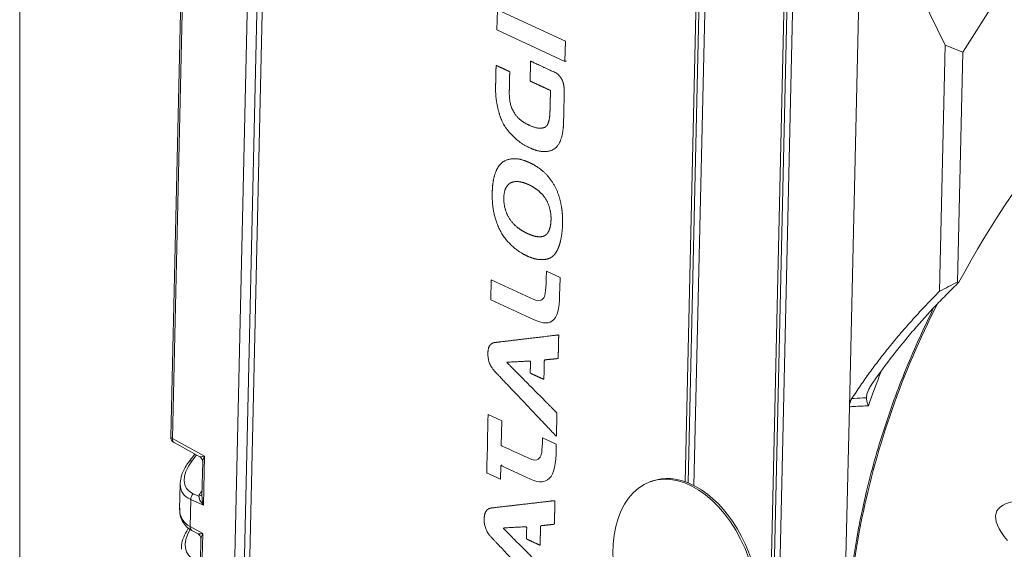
# Model space of a CAD drawing. Header units: millimetres. Extents: x 4 to 836, y 5 to 589.
# Tile 5 of 95: x 165 to 212, y 150 to 176. Entities that reach past the tile are written whole.
import ezdxf

# ---------------------------------------------------------------- set-up
doc = ezdxf.new("R2010")
doc.units = ezdxf.units.MM
doc.layers.add('1', color=7, linetype='Continuous', true_color=0xffffff)

msp = doc.modelspace()

# ---------------------------------------------------------------- linework, layer by layer
at = {"layer": '1', "color": 251, "linetype": 'Continuous', "lineweight": 18}
for p, q in [((165.122, 91.741), (165.122, 218.055)), ((197.501, 180.483), (196.887, 153.593)), ((201.633, 178.701), (200.2, 115.95))]:
    msp.add_line(p, q, dxfattribs=at)
at = {"layer": '1', "color": 27, "linetype": 'Continuous', "lineweight": 18}
for p, q in [((175.025, 136.181), (176.4, 196.438)), ((172.964, 184.907), (172.299, 155.772)), ((172.455, 155.502), (173.678, 154.835)), ((173.443, 154.963), (173.172, 154.606)), ((173.819, 154.59), (173.783, 152.985)), ((172.75, 153.55), (172.722, 152.351)), ((173.299, 151.331), (173.594, 151.169)), ((173.736, 150.925), (173.712, 149.904))]:
    msp.add_line(p, q, dxfattribs=at)
at = {"layer": '1', "color": 252, "linetype": 'Continuous', "lineweight": 18}
for p, q in [((176.858, 196.341), (175.456, 134.927)), ((197.505, 187.009), (196.744, 153.647)), ((195.183, 153.682), (195.093, 153.65))]:
    msp.add_line(p, q, dxfattribs=at)
at = {"layer": '1', "color": 252, "linetype": 'Continuous', "lineweight": 13}
msp.add_line((177.109, 196.074), (175.948, 145.163), dxfattribs=at)
at = {"layer": '1', "color": 9, "linetype": 'Continuous', "lineweight": 18}
for p, q in [((209.933, 174.042), (217.335, 185.71)), ((202.05, 185.049), (200.318, 109.143)), ((204.544, 157.206), (205.149, 183.713)), ((197.157, 153.469), (197.808, 182.001)), ((200.015, 114.151), (201.527, 180.398)), ((206.598, 179.451), (209.098, 174.368)), ((208.831, 162.69), (209.098, 174.368)), ((209.098, 174.368), (209.933, 174.042)), ((209.933, 174.042), (209.684, 163.128)), ((204.022, 134.314), (204.544, 157.206))]:
    msp.add_line(p, q, dxfattribs=at)
at = {"layer": '1', "color": 27, "linetype": 'Continuous', "lineweight": 13}
for p, q in [((173.039, 184.827), (172.375, 155.692)), ((172.375, 155.692), (173.903, 154.858)), ((173.522, 154.92), (173.301, 154.628)), ((173.903, 154.858), (173.85, 152.542)), ((173.362, 153.08), (173.626, 152.966)), ((173.786, 153.206), (173.788, 153.208)), ((173.247, 152.803), (173.218, 151.52)), ((173.85, 152.542), (173.247, 152.803)), ((173.218, 151.52), (173.819, 151.192)), ((173.819, 151.192), (173.78, 149.461))]:
    msp.add_line(p, q, dxfattribs=at)
at = {"layer": '1', "color": 27, "linetype": 'Continuous', "lineweight": 18}
msp.add_arc((172.599, 155.766), 0.3, 178.6927, 241.3658, dxfattribs=at)
at = {"layer": '1', "color": 9, "linetype": 'Continuous', "lineweight": 18}
msp.add_ellipse((226.951, 151.321), major_axis=(-12.353, -28.652), ratio=0.66151, start_param=3.967822, end_param=4.583016, dxfattribs=at)
at = {"layer": '1', "color": 27, "linetype": 'Continuous', "lineweight": 13}
for centre, major_axis, ratio, start_param, end_param in [((223.99, 152.598), (10.69, 24.794), 0.66151, 1.473473, 1.875106), ((172.599, 155.766), (0.3, -0.007), 0.391122, 3.141604, 3.875454), ((172.599, 155.766), (0.144, 0.263), 0.658593, 2.181712, 3.141614), ((174.127, 154.931), (0.278, 0.426), 0.312132, 1.941855, 2.675722), ((174.654, 154.401), (1.603, 1.071), 0.570655, 2.115862, 3.494672), ((173.411, 154.425), (0.239, -0.181), 0.448502, 2.351169, 3.141725), ((174.765, 154.198), (1.927, 1.036), 0.570313, 2.828637, 3.562487), ((173.472, 152.876), (-0.119, -0.275), 0.691178, 4.215144, 5.261638), ((174.199, 153.05), (0.566, 0.378), 0.570655, 1.958783, 2.448178), ((173.516, 153.169), (-0.279, 0.111), 0.613924, 2.206497, 3.017536), ((174.074, 152.616), (-0.184, 0.634), 0.357906, 0.849107, 1.582961), ((174.074, 152.616), (0.421, -0.427), 0.358198, 3.48918, 4.535674), ((174.735, 152.911), (1.914, 1.004), 0.623281, 2.809111, 3.542961), ((223.99, 152.598), (10.69, 24.794), 0.66151, 1.875106, 2.569594), ((174.647, 151.293), (1.522, 1.116), 0.597914, 2.205998, 3.478255), ((173.443, 151.594), (-0.144, -0.263), 0.658593, 5.323304, 6.283206), ((174.044, 151.266), (0.278, 0.426), 0.312132, 1.941855, 2.675722)]:
    msp.add_ellipse(centre, major_axis=major_axis, ratio=ratio, start_param=start_param, end_param=end_param, dxfattribs=at)
at = {"layer": '1', "color": 9, "linetype": 'Continuous', "lineweight": 13}
msp.add_ellipse((223.852, 152.657), major_axis=(11.27, 26.14), ratio=0.66151, start_param=1.618605, end_param=1.678635, dxfattribs=at)
at = {"layer": '1', "color": 27, "linetype": 'Continuous', "lineweight": 18}
for centre, major_axis, ratio, start_param, end_param in [((174.127, 154.931), (0.451, 0.094), 0.06528, 3.217994, 4.177853), ((174.765, 154.198), (1.927, 1.036), 0.570313, 2.784666, 2.828637), ((1391.811, -350.911), (1180.277, -503.127), 0.020637, 3.107222, 3.181313), ((174.044, 151.266), (0.451, 0.094), 0.06528, 3.217994, 4.177853)]:
    msp.add_ellipse(centre, major_axis=major_axis, ratio=ratio, start_param=start_param, end_param=end_param, dxfattribs=at)
at = {"layer": '1', "color": 252, "linetype": 'Continuous', "lineweight": 18}
msp.add_ellipse((196.755, 148.935), major_axis=(1.662, -4.716), ratio=0.639866, dxfattribs=at)
for start_param, end_param in [(2.607627, 3.141599), (0, 2.607627)]:
    msp.add_ellipse((196.845, 148.967), major_axis=(1.662, -4.716), ratio=0.639866, start_param=start_param, end_param=end_param, dxfattribs=at)
at = {"layer": '1', "color": 7, "linetype": 'Continuous', "lineweight": 18}
for points, knots in [([(187.816, 176.056), (187.816, 176.056), (187.794, 175.093), (187.794, 175.093), (187.794, 175.093), (191.029, 173.601), (191.029, 173.601)], [0, 0, 0, 0, 0.500001, 0.500001, 0.500001, 1, 1, 1, 1]), ([(190.413, 161.274), (190.681, 161.445), (190.761, 161.846), (190.776, 162.518), (190.776, 162.518), (190.784, 162.854), (190.784, 162.854), (190.795, 163.348), (190.795, 163.348), (190.795, 163.348), (190.146, 163.648), (190.146, 163.648)], [0, 0, 0, 0, 0.250001, 0.250001, 0.250001, 0.500003, 0.500003, 0.750004, 0.750004, 0.750004, 1, 1, 1, 1]), ([(187.502, 162.286), (187.502, 162.286), (189.361, 161.428), (189.361, 161.428), (189.928, 161.167), (190.185, 161.12), (190.413, 161.274)], [0, 0, 0, 0, 0.5, 0.5, 0.5, 1, 1, 1, 1]), ([(187.377, 156.805), (187.369, 156.477), (187.314, 154.066), (187.314, 154.066), (187.314, 154.066), (187.895, 153.798), (187.958, 153.769)], [0, 0, 0, 0, 0.496377, 0.496377, 0.496377, 1, 1, 1, 1]), ([(190.196, 153.738), (190.457, 153.903), (190.588, 154.28), (190.604, 154.961), (190.604, 154.961), (190.611, 155.288), (190.611, 155.288), (190.614, 155.429), (190.614, 155.429), (190.614, 155.429), (189.965, 155.729), (189.965, 155.729)], [0, 0, 0, 0, 0.250001, 0.250001, 0.250001, 0.500003, 0.500003, 0.750004, 0.750004, 0.750004, 1, 1, 1, 1]), ([(187.979, 154.421), (187.979, 154.421), (189.189, 153.863), (189.189, 153.863), (189.756, 153.601), (189.968, 153.575), (190.196, 153.738)], [0, 0, 0, 0, 0.5, 0.5, 0.5, 1, 1, 1, 1])]:
    msp.add_open_spline(points, degree=3, knots=knots, dxfattribs=at)
at = {"layer": '1', "color": 7, "linetype": 'Continuous', "lineweight": 13}
for points, knots in [([(191.029, 173.601), (191.029, 173.601), (191.051, 174.565), (191.051, 174.565), (191.051, 174.565), (187.816, 176.056), (187.816, 176.056)], [0, 0, 0, 0, 0.500001, 0.500001, 0.500001, 1, 1, 1, 1]), ([(190.146, 163.648), (190.146, 163.648), (190.146, 163.648), (190.146, 163.648), (190.146, 163.648), (190.137, 163.259), (190.137, 163.259), (190.123, 162.631), (190.093, 162.449), (189.981, 162.331)], [0, 0, 0, 0, 0.000011, 0.000011, 0.000011, 0.500005, 0.500005, 0.500005, 1, 1, 1, 1]), ([(189.874, 162.259), (189.73, 162.211), (189.563, 162.309), (189.383, 162.374), (189.383, 162.374), (187.524, 163.231), (187.524, 163.231)], [0, 0, 0, 0, 0.442452, 0.442452, 0.442452, 1, 1, 1, 1]), ([(189.688, 154.686), (189.546, 154.639), (189.387, 154.73), (189.21, 154.809), (189.21, 154.809), (188, 155.366), (188, 155.367), (188, 155.367), (188.027, 156.542), (188.027, 156.542), (188.027, 156.542), (187.378, 156.841), (187.378, 156.841), (187.378, 156.841), (187.377, 156.829), (187.377, 156.805)], [0, 0, 0, 0, 0.201647, 0.201647, 0.201647, 0.461868, 0.461868, 0.461868, 0.722088, 0.722088, 0.722088, 0.982309, 0.982309, 0.982309, 1, 1, 1, 1]), ([(189.965, 155.729), (189.965, 155.729), (189.965, 155.729), (189.965, 155.729), (189.965, 155.729), (189.964, 155.694), (189.964, 155.694), (189.95, 155.075), (189.92, 154.883), (189.808, 154.765)], [0, 0, 0, 0, 0.000011, 0.000011, 0.000011, 0.500005, 0.500005, 0.500005, 1, 1, 1, 1]), ([(187.958, 153.769), (187.962, 153.768), (187.964, 153.767), (187.964, 153.767), (187.964, 153.767), (187.979, 154.421), (187.979, 154.421)], [0, 0, 0, 0, 0.051574, 0.051574, 0.051574, 1, 1, 1, 1])]:
    msp.add_open_spline(points, degree=3, knots=knots, dxfattribs=at)
at = {"layer": '1', "color": 7, "linetype": 'Continuous', "lineweight": 18}
for points, degree in [([(190.338, 172.076), (190.338, 172.074), (190.338, 172.068), (190.338, 172.052), (190.337, 172.007), (190.334, 171.888), (190.331, 171.773), (190.328, 171.648), (190.321, 171.346), (190.321, 171.346), (190.314, 171.022), (190.29, 170.77), (190.177, 170.535), (190.114, 170.48), (190.037, 170.459), (189.869, 170.403), (189.631, 170.432), (189.319, 170.576), (189.096, 170.679), (188.841, 170.844), (188.605, 171.129), (188.421, 171.496), (188.377, 171.879), (188.385, 172.203), (188.385, 172.203), (188.394, 172.599), (188.397, 172.754), (188.4, 172.891), (188.405, 173.114), (188.405, 173.114), (188.405, 173.114), (188.288, 173.168), (188.126, 173.243), (187.949, 173.324), (187.756, 173.413), (187.756, 173.413), (187.756, 173.413), (187.749, 173.1), (187.744, 172.905), (187.74, 172.72), (187.733, 172.397), (187.733, 172.397), (187.726, 172.117), (187.754, 171.758), (187.862, 171.237), (187.949, 170.98), (188.019, 170.818), (188.141, 170.534), (188.341, 170.244), (188.801, 169.806), (189.082, 169.622), (189.353, 169.497), (189.61, 169.379), (189.933, 169.288), (190.286, 169.316), (190.504, 169.409), (190.627, 169.524), (190.68, 169.591), (190.756, 169.691), (190.888, 169.957), (190.948, 170.353), (190.961, 170.614), (190.961, 170.614), (190.967, 170.861), (190.967, 170.861), (190.967, 170.861), (190.98, 171.46), (190.997, 172.187), (190.997, 172.187), (191, 172.329), (190.961, 172.523), (190.947, 172.596), (190.913, 172.684), (190.864, 172.791), (190.805, 172.867), (190.759, 172.925), (190.655, 173.032), (190.605, 173.055), (190.522, 173.093), (190.522, 173.093), (190.329, 173.182), (189.933, 173.365), (189.717, 173.465), (189.497, 173.566), (189.395, 173.613), (189.395, 173.613), (189.395, 173.613), (189.391, 173.424), (189.383, 173.072), (189.376, 172.785), (189.374, 172.667), (189.374, 172.667), (189.374, 172.667), (189.484, 172.616), (189.682, 172.525), (189.825, 172.459), (189.887, 172.431), (190.032, 172.364), (190.127, 172.32), (190.158, 172.306), (190.246, 172.265), (190.246, 172.265), (190.303, 172.239), (190.327, 172.227), (190.341, 172.22), (190.341, 172.201), (190.34, 172.159), (190.338, 172.08), (190.338, 172.08), (190.338, 172.08), (190.338, 172.08), (190.338, 172.08), (190.338, 172.08), (190.338, 172.078), (190.338, 172.076)], 7), ([(191.029, 173.601), (191.09, 173.621)], 1), ([(189.341, 168.797), (189.328, 168.803), (189.291, 168.819), (189.196, 168.861), (188.957, 168.958), (188.6, 169.043), (188.159, 168.925), (187.913, 168.723), (187.755, 168.445), (187.624, 168.039), (187.58, 167.674), (187.573, 167.371), (187.565, 167.005), (187.608, 166.498), (187.777, 165.9), (187.993, 165.429), (188.289, 165.029), (188.711, 164.648), (189.032, 164.456), (189.248, 164.356), (189.411, 164.281), (189.655, 164.201), (189.967, 164.17), (190.283, 164.214), (190.471, 164.346), (190.564, 164.473), (190.669, 164.611), (190.839, 165.014), (190.911, 165.584), (190.918, 165.891), (190.921, 166.043), (190.913, 166.42), (190.846, 166.888), (190.717, 167.334), (190.564, 167.683), (190.33, 168.052), (189.966, 168.445), (189.604, 168.676), (189.369, 168.784), (189.369, 168.784), (189.369, 168.784), (189.369, 168.784), (189.369, 168.784), (189.353, 168.791), (189.341, 168.797)], 6), ([(189.34, 167.734), (189.348, 167.73), (189.366, 167.721), (189.4, 167.704), (189.459, 167.673), (189.553, 167.62), (189.69, 167.533), (189.886, 167.382), (190.064, 167.198), (190.233, 166.914), (190.348, 166.566), (190.373, 166.277), (190.369, 166.091), (190.366, 165.96), (190.342, 165.723), (190.27, 165.524), (190.179, 165.395), (190.063, 165.293), (189.91, 165.256), (189.647, 165.271), (189.447, 165.334), (189.247, 165.429), (189.056, 165.517), (188.815, 165.66), (188.528, 165.916), (188.35, 166.146), (188.165, 166.537), (188.115, 166.867), (188.121, 167.127), (188.124, 167.278), (188.156, 167.508), (188.273, 167.754), (188.454, 167.899), (188.77, 167.946), (189.079, 167.855), (189.294, 167.756), (189.294, 167.756), (189.294, 167.756), (189.294, 167.756), (189.294, 167.756), (189.303, 167.752), (189.317, 167.745), (189.331, 167.738), (189.34, 167.734)], 9), ([(189.981, 162.331), (189.947, 162.295), (189.911, 162.272), (189.874, 162.259)], 3), ([(187.708, 160.257), (187.712, 160.257), (187.723, 160.259), (187.754, 160.262), (187.848, 160.274), (188.133, 160.308), (188.824, 160.39), (189.513, 160.472), (190.133, 160.546), (190.593, 160.601), (190.733, 160.617), (190.733, 160.617), (190.733, 160.617), (190.728, 160.385), (190.72, 160.063), (190.713, 159.737), (190.707, 159.495), (190.707, 159.495), (190.707, 159.495), (190.34, 159.46), (190.05, 159.432), (190.05, 159.432), (190.05, 159.432), (190.045, 159.215), (190.034, 158.736), (190.028, 158.504), (190.028, 158.504), (190.028, 158.504), (189.681, 158.664), (189.379, 158.803), (189.379, 158.803), (189.379, 158.803), (189.385, 159.068), (189.392, 159.378), (189.392, 159.378), (189.392, 159.378), (189.144, 159.365), (188.547, 159.335), (188.258, 159.32), (188.258, 159.32), (188.258, 159.32), (188.625, 158.951), (189.389, 158.182), (190, 157.567), (190.502, 157.061), (190.648, 156.914), (190.648, 156.914), (190.648, 156.914), (190.644, 156.704), (190.629, 156.082), (190.623, 155.801), (190.623, 155.801), (190.623, 155.801), (190.269, 156.174), (189.517, 156.965), (188.992, 157.518), (188.417, 158.124), (187.887, 158.682), (187.682, 158.898), (187.682, 158.898), (187.494, 159.101), (187.353, 159.434), (187.36, 159.743), (187.367, 160.044), (187.507, 160.238), (187.7, 160.256), (187.7, 160.256), (187.7, 160.256), (187.7, 160.256), (187.7, 160.256), (187.7, 160.256), (187.704, 160.257), (187.708, 160.257)], 7), ([(187.979, 154.421), (188.04, 154.441)], 1), ([(189.808, 154.765), (189.77, 154.725), (189.73, 154.7), (189.688, 154.686)], 3), ([(187.525, 152.4), (187.527, 152.4), (187.534, 152.401), (187.551, 152.403), (187.606, 152.409), (187.778, 152.429), (188.267, 152.486), (188.561, 152.52), (189.059, 152.578), (189.604, 152.641), (190.112, 152.7), (190.348, 152.728), (190.553, 152.752), (190.553, 152.752), (190.553, 152.751), (190.549, 152.546), (190.544, 152.329), (190.536, 152.002), (190.528, 151.629), (190.528, 151.629), (190.528, 151.629), (190.311, 151.605), (190.131, 151.586), (189.87, 151.557), (189.87, 151.557), (189.87, 151.557), (189.86, 151.142), (189.855, 150.9), (189.849, 150.629), (189.849, 150.629), (189.849, 150.629), (189.582, 150.752), (189.199, 150.929), (189.199, 150.929), (189.199, 150.929), (189.204, 151.157), (189.213, 151.512), (189.213, 151.512), (189.213, 151.512), (188.834, 151.493), (188.534, 151.477), (188.079, 151.454), (188.079, 151.454), (188.079, 151.454), (188.67, 150.861), (189.487, 150.042), (190.155, 149.372), (190.469, 149.057), (190.469, 149.057), (190.469, 149.057), (190.462, 148.766), (190.457, 148.512), (190.451, 148.247), (190.443, 147.935), (190.443, 147.935), (190.443, 147.935), (190.22, 148.17), (190.115, 148.281), (189.783, 148.632), (189.163, 149.287), (188.418, 150.074), (187.979, 150.537), (187.503, 151.041), (187.49, 151.055), (187.314, 151.244), (187.174, 151.568), (187.181, 151.886), (187.188, 152.186), (187.327, 152.372), (187.521, 152.399), (187.521, 152.399), (187.521, 152.399), (187.521, 152.399), (187.521, 152.399), (187.521, 152.399), (187.523, 152.399), (187.525, 152.4)], 8)]:
    msp.add_open_spline(points, degree=degree, dxfattribs=at)
at = {"layer": '1', "color": 7, "linetype": 'Continuous', "lineweight": 18, "extrusion": (-1.97873e-10, 4.522e-12, -1)}
msp.add_open_spline([(187.524, 163.231), (187.524, 163.231), (187.524, 163.231), (187.524, 163.231), (187.524, 163.231), (187.502, 162.286), (187.502, 162.286)], degree=3, knots=[0, 0, 0, 0, 0.000008, 0.000008, 0.000008, 1, 1, 1, 1], dxfattribs=at)
at = {"layer": '1', "color": 9, "linetype": 'Continuous', "lineweight": 18}
for points, knots in [([(209.749, 163.121), (209.562, 162.94), (209.376, 162.756), (209.009, 162.385), (208.828, 162.198), (208.289, 161.63), (207.939, 161.243), (207.427, 160.65), (207.259, 160.45), (206.927, 160.045), (206.764, 159.841), (206.282, 159.221), (205.971, 158.799), (205.673, 158.367)], [0, 0, 0, 0, 0.125, 0.125, 0.25, 0.25, 0.5, 0.5, 0.625, 0.625, 0.75, 0.75, 1, 1, 1, 1]), ([(205.351, 157.636), (205.35, 157.662), (205.353, 157.689), (205.362, 157.745), (205.369, 157.774), (205.386, 157.833), (205.396, 157.863), (205.415, 157.91), (205.421, 157.925), (205.435, 157.956), (205.442, 157.972), (205.478, 158.05), (205.512, 158.113), (205.588, 158.24), (205.629, 158.303), (205.673, 158.367)], [0, 0, 0, 0, 0.125, 0.125, 0.25, 0.25, 0.375, 0.375, 0.4375, 0.4375, 0.5, 0.5, 0.75, 0.75, 1, 1, 1, 1]), ([(204.544, 157.206), (204.546, 157.277), (204.556, 157.345), (204.579, 157.426), (204.585, 157.442), (204.596, 157.474), (204.603, 157.49), (204.624, 157.535), (204.64, 157.565), (204.658, 157.593)], [0, 0, 0, 0, 0.5, 0.5, 0.625, 0.625, 0.75, 0.75, 1, 1, 1, 1]), ([(205.351, 157.636), (205.353, 157.608), (205.356, 157.58), (205.365, 157.52), (205.378, 157.458), (205.397, 157.393), (205.414, 157.343), (205.42, 157.325), (205.43, 157.3), (205.433, 157.291), (205.44, 157.274), (205.444, 157.265), (205.447, 157.256)], [0, 0, 0, 0, 0.25, 0.25, 0.5, 0.75, 0.75, 0.875, 0.875, 0.9375, 0.9375, 1, 1, 1, 1])]:
    msp.add_open_spline(points, degree=3, knots=knots, dxfattribs=at)
for points, degree in [([(209.684, 163.128), (209.398, 162.986), (209.113, 162.84), (208.831, 162.69)], 3), ([(204.658, 157.593), (206.355, 160.221), (208.831, 162.69)], 2)]:
    msp.add_open_spline(points, degree=degree, dxfattribs=at)
at = {"layer": '1', "color": 27, "linetype": 'Continuous', "lineweight": 18}
for points, knots in [([(208.514, 161.816), (208.326, 161.441), (207.91, 160.58), (207.31, 159.211), (206.721, 157.713), (206.194, 156.196), (205.73, 154.667), (205.362, 153.252), (205.163, 152.35), (205.083, 151.961)], [0, 0, 0, 0, 0.11966, 0.272496, 0.425333, 0.578172, 0.731014, 0.883861, 1, 1, 1, 1]), ([(173.172, 154.606), (173.123, 154.541), (172.994, 154.355), (172.845, 154.049), (172.76, 153.783), (172.76, 153.649), (172.76, 153.628)], [0, 0, 0, 0, 0.208255, 0.595746, 0.935537, 1, 1, 1, 1]), ([(173.695, 154.823), (173.724, 154.805), (173.776, 154.757), (173.817, 154.665), (173.818, 154.613), (173.816, 154.596)], [0, 0, 0, 0, 0.36569, 0.805371, 1, 1, 1, 1]), ([(172.731, 152.387), (172.722, 152.3), (172.726, 152.112), (172.81, 151.826), (172.981, 151.562), (173.165, 151.408), (173.277, 151.343), (173.299, 151.331)], [0, 0, 0, 0, 0.201981, 0.447602, 0.704403, 0.943249, 1, 1, 1, 1]), ([(205.083, 151.961), (205.027, 151.691), (204.876, 150.909), (204.669, 149.617), (204.492, 148.094), (204.384, 146.587), (204.346, 145.102), (204.378, 143.642), (204.479, 142.215), (204.651, 140.824), (204.891, 139.475), (205.198, 138.171), (205.579, 136.925), (205.873, 136.079), (206.058, 135.666), (206.073, 135.632)], [0, 0, 0, 0, 0.045319, 0.131372, 0.217439, 0.303512, 0.38959, 0.475674, 0.561762, 0.647854, 0.733948, 0.820039, 0.906124, 0.992197, 1, 1, 1, 1]), ([(173.141, 151.446), (173.131, 151.431), (173.041, 151.292), (172.902, 151.021), (172.805, 150.698), (172.802, 150.51), (172.805, 150.451)], [0, 0, 0, 0, 0.04502, 0.435997, 0.82292, 1, 1, 1, 1]), ([(173.611, 151.158), (173.64, 151.139), (173.692, 151.091), (173.733, 151), (173.734, 150.947), (173.732, 150.931)], [0, 0, 0, 0, 0.36569, 0.805371, 1, 1, 1, 1])]:
    msp.add_open_spline(points, degree=3, knots=knots, dxfattribs=at)
at = {"layer": '1', "color": 9, "linetype": 'Continuous', "lineweight": 13}
msp.add_open_spline([(205.447, 157.256), (205.337, 157.25), (205.226, 157.244), (204.999, 157.231), (204.883, 157.225), (204.692, 157.214), (204.618, 157.21), (204.544, 157.206)], degree=3, knots=[0, 0, 0, 0, 0.367267, 0.367267, 0.754069, 0.754069, 1, 1, 1, 1], dxfattribs=at)
at = {"layer": '1', "color": 9, "linetype": 'Continuous', "lineweight": 13, "extrusion": (1.49216e-09, -2.39311e-08, -1)}
msp.add_open_spline([(204.658, 157.593), (204.831, 157.604), (205.004, 157.614), (205.209, 157.627), (205.239, 157.629), (205.297, 157.633), (205.324, 157.634), (205.351, 157.636)], degree=3, knots=[0, 0, 0, 0, 0.749772, 0.749772, 0.882772, 0.882772, 1, 1, 1, 1], dxfattribs=at)

doc.saveas('drawing.dxf')
